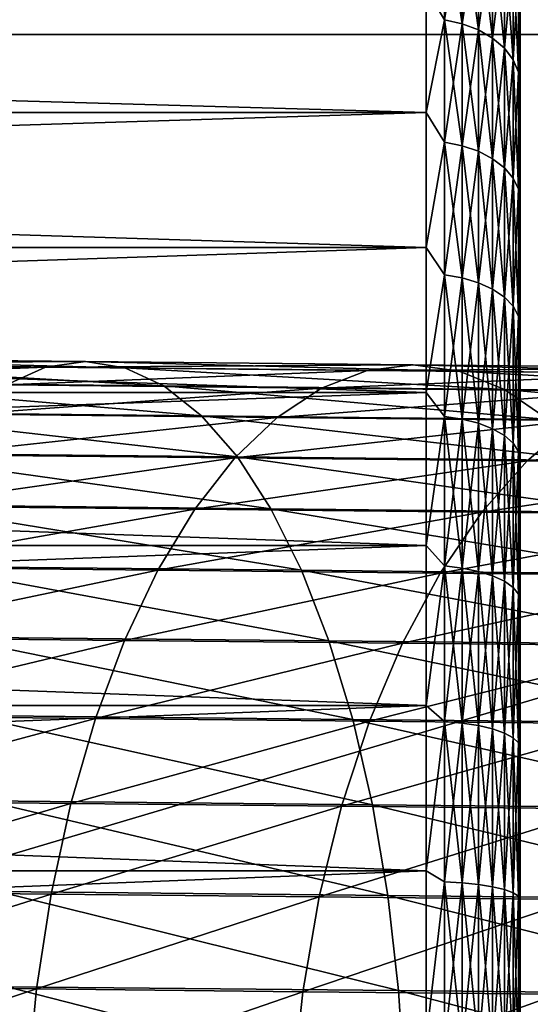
# Model space of a CAD drawing. Header units: metres. Extents: x -22 to 237, y -22 to 22.
# Tile 35 of 80: x 85.87 to 92.38, y 2.63 to 15.19. Entities that reach past the tile are written whole.
import ezdxf

# ---------------------------------------------------------------- set-up
doc = ezdxf.new("R2010")
doc.units = ezdxf.units.M
doc.layers.add('solid_KKK', color=7, linetype='CONTINUOUS')

msp = doc.modelspace()

# ---------------------------------------------------------------- linework, layer by layer
at = {"layer": 'solid_KKK'}
for points in [[(91.284111, 16.6019, 138.375168), (91.284111, 15.186492, 136.813507), (91.050003, 15.583048, 137.18721)], [(91.284111, 15.186492, 167.186493), (91.284111, 16.6019, 165.624832), (91.050003, 15.583048, 166.81279)], [(91.509438, 15.138142, 136.861862), (91.284111, 15.186492, 136.813507), (91.284111, 16.6019, 138.375168)], [(91.509438, 16.549046, 138.418549), (91.509438, 15.138142, 136.861862), (91.284111, 16.6019, 138.375168)], [(91.509438, 16.549046, 165.581451), (91.284111, 16.6019, 165.624832), (91.284111, 15.186492, 167.186493)], [(91.509438, 15.138142, 167.138138), (91.509438, 16.549046, 165.581451), (91.284111, 15.186492, 167.186493)], [(91.717079, 15.059608, 136.940399), (91.509438, 15.138142, 136.861862), (91.509438, 16.549046, 138.418549)], [(91.717079, 16.463192, 138.489014), (91.717079, 15.059608, 136.940399), (91.509438, 16.549046, 138.418549)], [(91.717079, 16.463192, 165.510986), (91.509438, 16.549046, 165.581451), (91.509438, 15.138142, 167.138138)], [(91.717079, 15.059608, 167.059601), (91.717079, 16.463192, 165.510986), (91.509438, 15.138142, 167.138138)], [(91.899025, 14.953914, 137.046082), (91.717079, 15.059608, 136.940399), (91.717079, 16.463192, 138.489014)], [(91.899025, 16.347647, 138.583832), (91.899025, 14.953914, 137.046082), (91.717079, 16.463192, 138.489014)], [(91.899025, 16.347647, 165.416168), (91.717079, 16.463192, 165.510986), (91.717079, 15.059608, 167.059601)], [(91.899025, 14.953914, 166.953918), (91.899025, 16.347647, 165.416168), (91.717079, 15.059608, 167.059601)], [(92.048286, 14.82513, 137.174866), (91.899025, 14.953914, 137.046082), (91.899025, 16.347647, 138.583832)], [(92.048286, 16.20686, 138.699371), (92.048286, 14.82513, 137.174866), (91.899025, 16.347647, 138.583832)], [(92.048286, 16.20686, 165.300629), (91.899025, 16.347647, 165.416168), (91.899025, 14.953914, 166.953918)], [(92.048286, 14.82513, 166.825134), (92.048286, 16.20686, 165.300629), (91.899025, 14.953914, 166.953918)], [(92.159103, 14.678216, 137.321777), (92.048286, 14.82513, 137.174866), (92.048286, 16.20686, 138.699371)], [(92.159103, 16.046253, 138.831177), (92.159103, 14.678216, 137.321777), (92.048286, 16.20686, 138.699371)], [(92.159103, 16.046253, 165.168823), (92.048286, 16.20686, 165.300629), (92.048286, 14.82513, 166.825134)], [(92.159103, 14.678216, 166.678223), (92.159103, 16.046253, 165.168823), (92.048286, 14.82513, 166.825134)], [(92.227219, 14.518826, 137.481171), (92.159103, 14.678216, 137.321777), (92.159103, 16.046253, 138.831177)], [(92.227219, 15.872008, 138.974182), (92.227219, 14.518826, 137.481171), (92.159103, 16.046253, 138.831177)], [(92.227219, 15.872008, 165.025818), (92.159103, 16.046253, 165.168823), (92.159103, 14.678216, 166.678223)], [(92.227219, 15.872008, 165.025818), (92.25, 14.709815, 165.989685), (92.25, 16.050091, 164.429169)], [(92.227219, 15.872008, 138.974182), (92.25, 16.050087, 139.570816), (92.25, 14.70981, 138.010315)], [(92.25, 16.050087, 139.570816), (92.25, 16.050091, 164.429169), (92.25, 14.709815, 165.989685)], [(92.25, 14.70981, 138.010315), (92.25, 16.050087, 139.570816), (92.25, 14.709815, 165.989685)], [(92.227219, 14.518826, 166.518829), (92.227219, 15.872008, 165.025818), (92.159103, 14.678216, 166.678223)], [(92.227219, 14.518826, 166.518829), (92.25, 14.709815, 165.989685), (92.227219, 15.872008, 165.025818)], [(92.227219, 15.872008, 138.974182), (92.25, 14.70981, 138.010315), (92.227219, 14.518826, 137.481171)], [(35.75, 15.583044, 137.18721), (91.050003, 15.583048, 137.18721), (91.050003, 14.004513, 135.686707)], [(35.75, 14.004508, 168.313293), (91.050003, 14.004513, 168.313293), (91.050003, 15.583048, 166.81279)], [(35.75, 15.583044, 166.81279), (35.75, 14.004508, 168.313293), (91.050003, 15.583048, 166.81279)], [(35.75, 14.004508, 135.686707), (35.75, 15.583044, 137.18721), (91.050003, 14.004513, 135.686707)], [(91.284111, 15.186492, 136.813507), (91.050003, 14.004513, 135.686707), (91.050003, 15.583048, 137.18721)], [(91.284111, 15.186492, 167.186493), (91.050003, 15.583048, 166.81279), (91.050003, 14.004513, 168.313293)], [(91.284111, 15.186492, 136.813507), (91.284111, 13.624828, 135.398102), (91.050003, 14.004513, 135.686707)], [(91.284111, 13.624828, 168.601898), (91.284111, 15.186492, 167.186493), (91.050003, 14.004513, 168.313293)], [(91.509438, 13.58145, 135.450958), (91.284111, 13.624828, 135.398102), (91.284111, 15.186492, 136.813507)], [(91.509438, 15.138142, 136.861862), (91.509438, 13.58145, 135.450958), (91.284111, 15.186492, 136.813507)], [(91.509438, 15.138142, 167.138138), (91.284111, 15.186492, 167.186493), (91.284111, 13.624828, 168.601898)], [(91.509438, 13.58145, 168.549042), (91.509438, 15.138142, 167.138138), (91.284111, 13.624828, 168.601898)], [(91.717079, 13.510992, 135.536804), (91.509438, 13.58145, 135.450958), (91.509438, 15.138142, 136.861862)], [(91.717079, 15.059608, 136.940399), (91.717079, 13.510992, 135.536804), (91.509438, 15.138142, 136.861862)], [(91.717079, 15.059608, 167.059601), (91.509438, 15.138142, 167.138138), (91.509438, 13.58145, 168.549042)], [(120.987495, 15, 265.399994), (19.974985, 15, 250.300003), (19.974985, 15, 265.399994)], [(120.987495, -15, 265.399994), (120.987495, 15, 265.399994), (19.974985, 15, 265.399994)], [(120.987495, -15, 265.399994), (19.974985, 15, 265.399994), (19.974985, -15, 265.399994)], [(120.987495, 15, 250.300003), (19.974985, 15, 250.300003), (120.987495, 15, 265.399994)], [(19.974985, -15, 250.300003), (19.974985, 15, 250.300003), (120.987495, 15, 250.300003)], [(19.974985, -15, 250.300003), (120.987495, 15, 250.300003), (120.987495, -15, 250.300003)], [(91.717079, 13.510992, 168.463196), (91.717079, 15.059608, 167.059601), (91.509438, 13.58145, 168.549042)], [(91.899025, 13.416167, 135.652359), (91.717079, 13.510992, 135.536804), (91.717079, 15.059608, 136.940399)], [(91.899025, 14.953914, 137.046082), (91.899025, 13.416167, 135.652359), (91.717079, 15.059608, 136.940399)], [(91.899025, 14.953914, 166.953918), (91.717079, 15.059608, 167.059601), (91.717079, 13.510992, 168.463196)], [(91.899025, 13.416167, 168.347641), (91.899025, 14.953914, 166.953918), (91.717079, 13.510992, 168.463196)], [(92.048286, 13.300627, 135.793137), (91.899025, 13.416167, 135.652359), (91.899025, 14.953914, 137.046082)], [(92.048286, 14.82513, 137.174866), (92.048286, 13.300627, 135.793137), (91.899025, 14.953914, 137.046082)], [(92.048286, 14.82513, 166.825134), (91.899025, 14.953914, 166.953918), (91.899025, 13.416167, 168.347641)], [(92.048286, 13.300627, 168.206863), (92.048286, 14.82513, 166.825134), (91.899025, 13.416167, 168.347641)], [(92.159103, 13.168819, 135.953751), (92.048286, 13.300627, 135.793137), (92.048286, 14.82513, 137.174866)], [(92.159103, 14.678216, 137.321777), (92.159103, 13.168819, 135.953751), (92.048286, 14.82513, 137.174866)], [(92.159103, 14.678216, 166.678223), (92.048286, 14.82513, 166.825134), (92.048286, 13.300627, 168.206863)], [(92.227219, 14.518826, 166.518829), (92.25, 13.218444, 167.406586), (92.25, 14.709815, 165.989685)], [(92.227219, 14.518826, 137.481171), (92.25, 14.70981, 138.010315), (92.25, 13.218438, 136.593414)], [(92.25, 14.70981, 138.010315), (92.25, 14.709815, 165.989685), (92.25, 13.218444, 167.406586)], [(92.25, 13.218438, 136.593414), (92.25, 14.70981, 138.010315), (92.25, 13.218444, 167.406586)], [(92.159103, 13.168819, 168.046249), (92.159103, 14.678216, 166.678223), (92.048286, 13.300627, 168.206863)], [(92.227219, 13.025821, 136.127991), (92.159103, 13.168819, 135.953751), (92.159103, 14.678216, 137.321777)], [(92.227219, 14.518826, 137.481171), (92.227219, 13.025821, 136.127991), (92.159103, 14.678216, 137.321777)], [(92.227219, 14.518826, 166.518829), (92.159103, 14.678216, 166.678223), (92.159103, 13.168819, 168.046249)], [(92.227219, 13.025821, 167.872009), (92.227219, 14.518826, 166.518829), (92.159103, 13.168819, 168.046249)], [(92.227219, 13.025821, 167.872009), (92.25, 13.218444, 167.406586), (92.227219, 14.518826, 166.518829)], [(92.227219, 14.518826, 137.481171), (92.25, 13.218438, 136.593414), (92.227219, 13.025821, 136.127991)], [(35.75, 14.004508, 135.686707), (91.050003, 14.004513, 135.686707), (91.050003, 12.282272, 134.353592)], [(35.75, 12.282267, 169.646408), (91.050003, 12.282272, 169.646408), (91.050003, 14.004513, 168.313293)], [(35.75, 14.004508, 168.313293), (35.75, 12.282267, 169.646408), (91.050003, 14.004513, 168.313293)], [(35.75, 12.282267, 134.353592), (35.75, 14.004508, 135.686707), (91.050003, 12.282272, 134.353592)], [(91.284111, 13.624828, 135.398102), (91.050003, 12.282272, 134.353592), (91.050003, 14.004513, 135.686707)], [(91.284111, 13.624828, 168.601898), (91.050003, 14.004513, 168.313293), (91.050003, 12.282272, 169.646408)], [(91.284111, 13.624828, 135.398102), (91.284111, 11.93195, 134.142578), (91.050003, 12.282272, 134.353592)], [(91.284111, 11.93195, 169.857422), (91.284111, 13.624828, 168.601898), (91.050003, 12.282272, 169.646408)], [(91.509438, 11.893962, 134.199432), (91.284111, 11.93195, 134.142578), (91.284111, 13.624828, 135.398102)], [(91.509438, 13.58145, 135.450958), (91.509438, 11.893962, 134.199432), (91.284111, 13.624828, 135.398102)], [(91.509438, 13.58145, 168.549042), (91.284111, 13.624828, 168.601898), (91.284111, 11.93195, 169.857422)], [(91.509438, 11.893962, 169.800568), (91.509438, 13.58145, 168.549042), (91.284111, 11.93195, 169.857422)], [(91.717079, 11.832258, 134.291779), (91.509438, 11.893962, 134.199432), (91.509438, 13.58145, 135.450958)], [(91.717079, 13.510992, 135.536804), (91.717079, 11.832258, 134.291779), (91.509438, 13.58145, 135.450958)], [(91.717079, 13.510992, 168.463196), (91.509438, 13.58145, 168.549042), (91.509438, 11.893962, 169.800568)], [(91.717079, 11.832258, 169.708221), (91.717079, 13.510992, 168.463196), (91.509438, 11.893962, 169.800568)], [(91.899025, 11.749215, 134.416061), (91.717079, 11.832258, 134.291779), (91.717079, 13.510992, 135.536804)], [(91.899025, 13.416167, 135.652359), (91.899025, 11.749215, 134.416061), (91.717079, 13.510992, 135.536804)], [(91.899025, 13.416167, 168.347641), (91.717079, 13.510992, 168.463196), (91.717079, 11.832258, 169.708221)], [(91.899025, 11.749215, 169.583939), (91.899025, 13.416167, 168.347641), (91.717079, 11.832258, 169.708221)], [(92.048286, 11.64803, 134.56749), (91.899025, 11.749215, 134.416061), (91.899025, 13.416167, 135.652359)], [(92.048286, 13.300627, 135.793137), (92.048286, 11.64803, 134.56749), (91.899025, 13.416167, 135.652359)], [(92.048286, 13.300627, 168.206863), (91.899025, 13.416167, 168.347641), (91.899025, 11.749215, 169.583939)], [(92.048286, 11.64803, 169.43251), (92.048286, 13.300627, 168.206863), (91.899025, 11.749215, 169.583939)], [(92.159103, 11.5326, 134.74025), (92.048286, 11.64803, 134.56749), (92.048286, 13.300627, 135.793137)], [(92.159103, 13.168819, 135.953751), (92.159103, 11.5326, 134.74025), (92.048286, 13.300627, 135.793137)], [(92.159103, 13.168819, 168.046249), (92.048286, 13.300627, 168.206863), (92.048286, 11.64803, 169.43251)], [(92.227219, 13.025821, 167.872009), (92.25, 11.591515, 168.665131), (92.25, 13.218444, 167.406586)], [(92.227219, 13.025821, 136.127991), (92.25, 13.218438, 136.593414), (92.25, 11.591508, 135.334869)], [(92.25, 13.218438, 136.593414), (92.25, 13.218444, 167.406586), (92.25, 11.591515, 168.665131)], [(92.25, 11.591508, 135.334869), (92.25, 13.218438, 136.593414), (92.25, 11.591515, 168.665131)], [(92.159103, 11.5326, 169.25975), (92.159103, 13.168819, 168.046249), (92.048286, 11.64803, 169.43251)], [(92.227219, 11.407369, 134.927673), (92.159103, 11.5326, 134.74025), (92.159103, 13.168819, 135.953751)], [(92.227219, 13.025821, 136.127991), (92.227219, 11.407369, 134.927673), (92.159103, 13.168819, 135.953751)], [(92.227219, 13.025821, 167.872009), (92.159103, 13.168819, 168.046249), (92.159103, 11.5326, 169.25975)], [(92.227219, 11.407369, 169.072327), (92.227219, 13.025821, 167.872009), (92.159103, 11.5326, 169.25975)], [(92.227219, 11.407369, 169.072327), (92.25, 11.591515, 168.665131), (92.227219, 13.025821, 167.872009)], [(92.227219, 13.025821, 136.127991), (92.25, 11.591508, 135.334869), (92.227219, 11.407369, 134.927673)], [(35.75, 12.282267, 134.353592), (91.050003, 12.282272, 134.353592), (91.050003, 10.433998, 133.201553)], [(35.75, 10.433991, 170.798447), (91.050003, 10.433998, 170.798447), (91.050003, 12.282272, 169.646408)], [(35.75, 12.282267, 169.646408), (35.75, 10.433991, 170.798447), (91.050003, 12.282272, 169.646408)], [(35.75, 10.433991, 133.201553), (35.75, 12.282267, 134.353592), (91.050003, 10.433998, 133.201553)], [(91.284111, 11.93195, 134.142578), (91.050003, 10.433998, 133.201553), (91.050003, 12.282272, 134.353592)], [(91.284111, 11.93195, 169.857422), (91.050003, 12.282272, 169.646408), (91.050003, 10.433998, 170.798447)], [(91.284111, 11.93195, 134.142578), (91.284111, 10.124161, 133.059021), (91.050003, 10.433998, 133.201553)], [(91.284111, 10.124161, 170.940979), (91.284111, 11.93195, 169.857422), (91.050003, 10.433998, 170.798447)], [(91.509438, 10.091928, 133.119324), (91.284111, 10.124161, 133.059021), (91.284111, 11.93195, 134.142578)], [(91.509438, 11.893962, 134.199432), (91.509438, 10.091928, 133.119324), (91.284111, 11.93195, 134.142578)], [(91.509438, 11.893962, 169.800568), (91.284111, 11.93195, 169.857422), (91.284111, 10.124161, 170.940979)], [(91.509438, 10.091928, 170.880676), (91.509438, 11.893962, 169.800568), (91.284111, 10.124161, 170.940979)], [(91.717079, 10.039573, 133.217285), (91.509438, 10.091928, 133.119324), (91.509438, 11.893962, 134.199432)], [(91.717079, 11.832258, 134.291779), (91.717079, 10.039573, 133.217285), (91.509438, 11.893962, 134.199432)], [(91.717079, 11.832258, 169.708221), (91.509438, 11.893962, 169.800568), (91.509438, 10.091928, 170.880676)], [(91.717079, 10.039573, 170.782715), (91.717079, 11.832258, 169.708221), (91.509438, 10.091928, 170.880676)], [(91.899025, 9.969111, 133.349106), (91.717079, 10.039573, 133.217285), (91.717079, 11.832258, 134.291779)], [(91.899025, 11.749215, 134.416061), (91.899025, 9.969111, 133.349106), (91.717079, 11.832258, 134.291779)], [(91.899025, 11.749215, 169.583939), (91.717079, 11.832258, 169.708221), (91.717079, 10.039573, 170.782715)], [(91.899025, 9.969111, 170.650894), (91.899025, 11.749215, 169.583939), (91.717079, 10.039573, 170.782715)], [(92.048286, 9.883257, 133.50972), (91.899025, 9.969111, 133.349106), (91.899025, 11.749215, 134.416061)], [(92.048286, 11.64803, 134.56749), (92.048286, 9.883257, 133.50972), (91.899025, 11.749215, 134.416061)], [(92.048286, 11.64803, 169.43251), (91.899025, 11.749215, 169.583939), (91.899025, 9.969111, 170.650894)], [(92.048286, 9.883257, 170.49028), (92.048286, 11.64803, 169.43251), (91.899025, 9.969111, 170.650894)], [(92.159103, 9.785316, 133.692963), (92.048286, 9.883257, 133.50972), (92.048286, 11.64803, 134.56749)], [(92.159103, 11.5326, 134.74025), (92.159103, 9.785316, 133.692963), (92.048286, 11.64803, 134.56749)], [(92.159103, 11.5326, 169.25975), (92.048286, 11.64803, 169.43251), (92.048286, 9.883257, 170.49028)], [(92.227219, 11.407369, 169.072327), (92.25, 9.845355, 169.752716), (92.25, 11.591515, 168.665131)], [(92.227219, 11.407369, 134.927673), (92.25, 11.591508, 135.334869), (92.25, 9.845347, 134.247284)], [(92.25, 11.591508, 135.334869), (92.25, 11.591515, 168.665131), (92.25, 9.845355, 169.752716)], [(92.25, 9.845347, 134.247284), (92.25, 11.591508, 135.334869), (92.25, 9.845355, 169.752716)], [(92.159103, 9.785316, 170.307037), (92.159103, 11.5326, 169.25975), (92.048286, 9.883257, 170.49028)], [(92.227219, 9.679058, 133.891754), (92.159103, 9.785316, 133.692963), (92.159103, 11.5326, 134.74025)], [(92.227219, 11.407369, 134.927673), (92.227219, 9.679058, 133.891754), (92.159103, 11.5326, 134.74025)], [(92.227219, 11.407369, 169.072327), (92.159103, 11.5326, 169.25975), (92.159103, 9.785316, 170.307037)], [(92.227219, 9.679058, 170.108246), (92.227219, 11.407369, 169.072327), (92.159103, 9.785316, 170.307037)], [(92.227219, 9.679058, 170.108246), (92.25, 9.845355, 169.752716), (92.227219, 11.407369, 169.072327)], [(92.227219, 11.407369, 134.927673), (92.25, 9.845347, 134.247284), (92.227219, 9.679058, 133.891754)], [(82.387344, 10.872169, 627.26532), (86.703255, 10.828269, 625.565125), (81.964653, 10.798162, 626.070801)], [(86.703255, 10.828269, 625.565125), (86.196426, 10.755116, 624.403809), (81.964653, 10.798162, 626.070801)], [(87.208595, 10.748009, 626.726624), (86.703255, 10.828269, 625.565125), (82.387344, 10.872169, 627.26532)], [(82.808548, 10.792765, 628.459961), (87.208595, 10.748009, 626.726624), (82.387344, 10.872169, 627.26532)], [(86.703255, 10.828269, 625.565125), (90.886879, 10.785778, 623.561401), (86.196426, 10.755116, 624.403809)], [(91.473793, 10.704689, 624.683838), (90.886879, 10.785778, 623.561401), (86.703255, 10.828269, 625.565125)], [(87.208595, 10.748009, 626.726624), (91.473793, 10.704689, 624.683838), (86.703255, 10.828269, 625.565125)], [(81.964653, 10.798162, 626.070801), (86.196426, 10.755116, 624.403809), (81.546638, 10.571822, 624.893982)], [(86.196426, 10.755116, 624.403809), (85.695526, 10.529621, 623.259644), (81.546638, 10.571822, 624.893982)], [(87.705078, 10.515509, 627.871338), (87.208595, 10.748009, 626.726624), (82.808548, 10.792765, 628.459961)], [(83.222092, 10.561109, 629.637329), (87.705078, 10.515509, 627.871338), (82.808548, 10.792765, 628.459961)], [(86.196426, 10.755116, 624.403809), (90.2985, 10.713453, 622.439087), (85.695526, 10.529621, 623.259644)], [(90.2985, 10.713453, 622.439087), (89.717247, 10.488774, 621.333435), (85.695526, 10.529621, 623.259644)], [(90.886879, 10.785778, 623.561401), (90.2985, 10.713453, 622.439087), (86.196426, 10.755116, 624.403809)], [(92.050659, 10.471373, 625.790039), (91.473793, 10.704689, 624.683838), (87.208595, 10.748009, 626.726624)], [(87.705078, 10.515509, 627.871338), (92.050659, 10.471373, 625.790039), (87.208595, 10.748009, 626.726624)], [(90.2985, 10.713453, 622.439087), (94.249969, 10.673385, 620.186768), (89.717247, 10.488774, 621.333435)], [(90.886879, 10.785778, 623.561401), (94.916908, 10.744912, 621.264282), (90.2985, 10.713453, 622.439087)], [(94.916908, 10.744912, 621.264282), (94.249969, 10.673385, 620.186768), (90.2985, 10.713453, 622.439087)], [(95.58239, 10.663027, 622.341919), (94.916908, 10.744912, 621.264282), (90.886879, 10.785778, 623.561401)], [(91.473793, 10.704689, 624.683838), (95.58239, 10.663027, 622.341919), (90.886879, 10.785778, 623.561401)], [(96.236702, 10.428926, 623.403992), (95.58239, 10.663027, 622.341919), (91.473793, 10.704689, 624.683838)], [(92.050659, 10.471373, 625.790039), (96.236702, 10.428926, 623.403992), (91.473793, 10.704689, 624.683838)], [(88.185432, 10.134167, 628.982544), (87.705078, 10.515509, 627.871338), (83.222092, 10.561109, 629.637329)], [(83.621941, 10.180585, 630.780212), (88.185432, 10.134167, 628.982544), (83.222092, 10.561109, 629.637329)], [(94.249969, 10.673385, 620.186768), (93.591316, 10.44949, 619.125183), (89.717247, 10.488774, 621.333435)], [(35.75, 10.433991, 133.201553), (91.050003, 10.433998, 133.201553), (91.050003, 8.478656, 132.242416)], [(35.75, 8.47865, 171.757599), (91.050003, 8.478656, 171.757584), (91.050003, 10.433998, 170.798447)], [(35.75, 10.433991, 170.798447), (35.75, 8.47865, 171.757599), (91.050003, 10.433998, 170.798447)], [(35.75, 8.47865, 132.242401), (35.75, 10.433991, 133.201553), (91.050003, 8.478656, 132.242416)], [(85.695526, 10.529621, 623.259644), (89.717247, 10.488774, 621.333435), (85.207863, 10.155076, 622.149292)], [(89.717247, 10.488774, 621.333435), (89.151619, 10.115022, 620.260437), (85.207863, 10.155076, 622.149292)], [(92.609055, 10.089237, 626.863831), (92.050659, 10.471373, 625.790039), (87.705078, 10.515509, 627.871338)], [(88.185432, 10.134167, 628.982544), (92.609055, 10.089237, 626.863831), (87.705078, 10.515509, 627.871338)], [(89.717247, 10.488774, 621.333435), (93.591316, 10.44949, 619.125183), (89.151619, 10.115022, 620.260437)], [(93.591316, 10.44949, 619.125183), (92.950584, 10.076499, 618.095032), (89.151619, 10.115022, 620.260437)], [(91.284111, 10.124161, 133.059021), (91.050003, 8.478656, 132.242416), (91.050003, 10.433998, 133.201553)], [(91.284111, 10.124161, 170.940979), (91.050003, 10.433998, 170.798447), (91.050003, 8.478656, 171.757584)], [(96.87027, 10.046028, 624.434937), (96.236702, 10.428926, 623.403992), (92.050659, 10.471373, 625.790039)], [(92.609055, 10.089237, 626.863831), (96.87027, 10.046028, 624.434937), (92.050659, 10.471373, 625.790039)], [(88.642647, 9.609553, 630.043945), (88.185432, 10.134167, 628.982544), (83.621941, 10.180585, 630.780212)], [(84.002258, 9.656754, 631.871948), (88.642647, 9.609553, 630.043945), (83.621941, 10.180585, 630.780212)], [(85.207863, 10.155076, 622.149292), (89.151619, 10.115022, 620.260437), (84.74057, 9.636956, 621.08905)], [(89.151619, 10.115022, 620.260437), (88.609879, 9.597657, 619.23584), (84.74057, 9.636956, 621.08905)], [(93.140816, 9.563868, 627.889587), (92.609055, 10.089237, 626.863831), (88.185432, 10.134167, 628.982544)], [(88.642647, 9.609553, 630.043945), (93.140816, 9.563868, 627.889587), (88.185432, 10.134167, 628.982544)], [(89.151619, 10.115022, 620.260437), (92.950584, 10.076499, 618.095032), (88.609879, 9.597657, 619.23584)], [(92.950584, 10.076499, 618.095032), (92.337128, 9.559862, 617.111328), (88.609879, 9.597657, 619.23584)], [(91.284111, 10.124161, 133.059021), (91.284111, 8.21887, 132.157898), (91.050003, 8.478656, 132.242416)], [(91.284111, 8.21887, 171.842102), (91.284111, 10.124161, 170.940979), (91.050003, 8.478656, 171.757584)], [(91.509438, 8.192703, 132.221069), (91.284111, 8.21887, 132.157898), (91.284111, 10.124161, 133.059021)], [(91.509438, 10.091928, 133.119324), (91.509438, 8.192703, 132.221069), (91.284111, 10.124161, 133.059021)], [(91.509438, 10.091928, 170.880676), (91.284111, 10.124161, 170.940979), (91.284111, 8.21887, 171.842102)], [(91.509438, 8.192703, 171.778931), (91.509438, 10.091928, 170.880676), (91.284111, 8.21887, 171.842102)], [(91.717079, 8.150201, 132.323669), (91.509438, 8.192703, 132.221069), (91.509438, 10.091928, 133.119324)], [(91.717079, 10.039573, 133.217285), (91.717079, 8.150201, 132.323669), (91.509438, 10.091928, 133.119324)], [(91.717079, 10.039573, 170.782715), (91.509438, 10.091928, 170.880676), (91.509438, 8.192703, 171.778931)], [(92.950584, 10.076499, 618.095032), (96.585403, 10.039705, 615.664124), (92.337128, 9.559862, 617.111328)], [(91.717079, 8.150201, 171.676331), (91.717079, 10.039573, 170.782715), (91.509438, 8.192703, 171.778931)], [(91.899025, 8.093, 132.461777), (91.717079, 8.150201, 132.323669), (91.717079, 10.039573, 133.217285)], [(91.899025, 9.969111, 133.349106), (91.899025, 8.093, 132.461777), (91.717079, 10.039573, 133.217285)], [(91.899025, 9.969111, 170.650894), (91.717079, 10.039573, 170.782715), (91.717079, 8.150201, 171.676331)], [(91.899025, 8.093, 171.538223), (91.899025, 9.969111, 170.650894), (91.717079, 8.150201, 171.676331)], [(92.048286, 8.023303, 132.630035), (91.899025, 8.093, 132.461777), (91.899025, 9.969111, 133.349106)], [(92.048286, 9.883257, 133.50972), (92.048286, 8.023303, 132.630035), (91.899025, 9.969111, 133.349106)], [(92.048286, 9.883257, 170.49028), (91.899025, 9.969111, 170.650894), (91.899025, 8.093, 171.538223)], [(96.585403, 10.039705, 615.664124), (95.903328, 9.523763, 614.726318), (92.337128, 9.559862, 617.111328)], [(92.048286, 8.023303, 171.369965), (92.048286, 9.883257, 170.49028), (91.899025, 8.093, 171.538223)], [(92.159103, 7.943793, 132.821991), (92.048286, 8.023303, 132.630035), (92.048286, 9.883257, 133.50972)], [(92.159103, 9.785316, 133.692963), (92.159103, 7.943793, 132.821991), (92.048286, 9.883257, 133.50972)], [(92.159103, 9.785316, 170.307037), (92.048286, 9.883257, 170.49028), (92.048286, 8.023303, 171.369965)], [(92.227219, 9.679058, 170.108246), (92.25, 7.998283, 170.657913), (92.25, 9.845355, 169.752716)], [(92.227219, 9.679058, 133.891754), (92.25, 9.845347, 134.247284), (92.25, 7.998277, 133.342087)], [(92.25, 9.845347, 134.247284), (92.25, 9.845355, 169.752716), (92.25, 7.998283, 170.657913)], [(92.25, 7.998277, 133.342087), (92.25, 9.845347, 134.247284), (92.25, 7.998283, 170.657913)], [(92.159103, 7.943793, 171.178009), (92.159103, 9.785316, 170.307037), (92.048286, 8.023303, 171.369965)], [(92.227219, 7.857533, 133.030243), (92.159103, 7.943793, 132.821991), (92.159103, 9.785316, 133.692963)], [(92.227219, 9.679058, 133.891754), (92.227219, 7.857533, 133.030243), (92.159103, 9.785316, 133.692963)], [(92.227219, 9.679058, 170.108246), (92.159103, 9.785316, 170.307037), (92.159103, 7.943793, 171.178009)], [(92.227219, 7.857533, 170.969757), (92.227219, 9.679058, 170.108246), (92.159103, 7.943793, 171.178009)], [(92.227219, 7.857533, 170.969757), (92.25, 7.998283, 170.657913), (92.227219, 9.679058, 170.108246)], [(92.227219, 9.679058, 133.891754), (92.25, 7.998277, 133.342087), (92.227219, 7.857533, 133.030243)], [(89.070045, 8.949335, 631.0401), (88.642647, 9.609553, 630.043945), (84.002258, 9.656754, 631.871948)], [(84.357483, 8.997271, 632.896545), (89.070045, 8.949335, 631.0401), (84.002258, 9.656754, 631.871948)], [(84.74057, 9.636956, 621.08905), (88.609879, 9.597657, 619.23584), (84.300468, 8.98283, 620.094421)], [(88.609879, 9.597657, 619.23584), (88.099937, 8.944241, 618.274658), (84.300468, 8.98283, 620.094421)], [(88.609879, 9.597657, 619.23584), (92.337128, 9.559862, 617.111328), (88.099937, 8.944241, 618.274658)], [(92.337128, 9.559862, 617.111328), (91.759911, 8.907127, 616.188477), (88.099937, 8.944241, 618.274658)], [(93.638184, 8.902939, 628.852234), (93.140816, 9.563868, 627.889587), (88.642647, 9.609553, 630.043945)], [(89.070045, 8.949335, 631.0401), (93.638184, 8.902939, 628.852234), (88.642647, 9.609553, 630.043945)], [(92.337128, 9.559862, 617.111328), (95.903328, 9.523763, 614.726318), (91.759911, 8.907127, 616.188477)], [(95.903328, 9.523763, 614.726318), (95.261742, 8.871679, 613.846497), (91.759911, 8.907127, 616.188477)], [(84.300468, 8.98283, 620.094421), (88.099937, 8.944241, 618.274658), (83.893997, 8.202255, 619.179871)], [(88.099937, 8.944241, 618.274658), (87.62925, 8.164318, 617.390869), (83.893997, 8.202255, 619.179871)], [(89.46138, 8.163158, 631.956482), (89.070045, 8.949335, 631.0401), (84.357483, 8.997271, 632.896545)], [(84.682419, 8.211769, 633.83905), (89.46138, 8.163158, 631.956482), (84.357483, 8.997271, 632.896545)], [(88.099937, 8.944241, 618.274658), (91.759911, 8.907127, 616.188477), (87.62925, 8.164318, 617.390869)], [(94.09388, 8.116108, 629.737732), (93.638184, 8.902939, 628.852234), (89.070045, 8.949335, 631.0401)], [(89.46138, 8.163158, 631.956482), (94.09388, 8.116108, 629.737732), (89.070045, 8.949335, 631.0401)], [(91.759911, 8.907127, 616.188477), (91.227364, 8.127832, 615.339966), (87.62925, 8.164318, 617.390869)], [(91.759911, 8.907127, 616.188477), (95.261742, 8.871679, 613.846497), (91.227364, 8.127832, 615.339966)], [(95.261742, 8.871679, 613.846497), (94.670013, 8.092984, 613.037537), (91.227364, 8.127832, 615.339966)], [(35.75, 8.47865, 132.242401), (91.050003, 8.478656, 132.242416), (91.050003, 6.436311, 131.486008)], [(35.75, 6.436306, 172.513992), (91.050003, 6.436311, 172.513992), (91.050003, 8.478656, 171.757584)], [(35.75, 8.47865, 171.757599), (35.75, 6.436306, 172.513992), (91.050003, 8.478656, 171.757584)], [(35.75, 6.436306, 131.486008), (35.75, 8.47865, 132.242401), (91.050003, 6.436311, 131.486008)], [(91.284111, 8.21887, 132.157898), (91.050003, 6.436311, 131.486008), (91.050003, 8.478656, 132.242416)], [(91.284111, 8.21887, 171.842102), (91.050003, 8.478656, 171.757584), (91.050003, 6.436311, 172.513992)], [(83.893997, 8.202255, 619.179871), (87.62925, 8.164318, 617.390869), (83.527084, 7.306639, 618.358826)], [(89.810936, 7.26251, 632.779602), (89.46138, 8.163158, 631.956482), (84.682419, 8.211769, 633.83905)], [(84.972328, 7.311728, 634.685669), (89.810936, 7.26251, 632.779602), (84.682419, 8.211769, 633.83905)], [(91.284111, 8.21887, 132.157898), (91.284111, 6.234427, 131.447845), (91.050003, 6.436311, 131.486008)], [(91.284111, 6.234427, 172.552155), (91.284111, 8.21887, 171.842102), (91.050003, 6.436311, 172.513992)], [(91.509438, 6.214579, 131.513275), (91.284111, 6.234427, 131.447845), (91.284111, 8.21887, 132.157898)], [(91.509438, 8.192703, 132.221069), (91.509438, 6.214579, 131.513275), (91.284111, 8.21887, 132.157898)], [(91.509438, 8.192703, 171.778931), (91.284111, 8.21887, 171.842102), (91.284111, 6.234427, 172.552155)], [(91.509438, 6.214579, 172.486725), (91.509438, 8.192703, 171.778931), (91.284111, 6.234427, 172.552155)], [(91.717079, 6.182338, 131.619568), (91.509438, 6.214579, 131.513275), (91.509438, 8.192703, 132.221069)], [(91.717079, 8.150201, 132.323669), (91.717079, 6.182338, 131.619568), (91.509438, 8.192703, 132.221069)], [(91.717079, 8.150201, 171.676331), (91.509438, 8.192703, 171.778931), (91.509438, 6.214579, 172.486725)], [(87.62925, 8.164318, 617.390869), (87.204689, 7.269287, 616.597412), (83.527084, 7.306639, 618.358826)], [(87.62925, 8.164318, 617.390869), (91.227364, 8.127832, 615.339966), (87.204689, 7.269287, 616.597412)], [(91.227364, 8.127832, 615.339966), (90.747276, 7.233364, 614.578125), (87.204689, 7.269287, 616.597412)], [(94.501244, 7.214873, 630.533203), (94.09388, 8.116108, 629.737732), (89.46138, 8.163158, 631.956482)], [(89.810936, 7.26251, 632.779602), (94.501244, 7.214873, 630.533203), (89.46138, 8.163158, 631.956482)], [(91.227364, 8.127832, 615.339966), (94.670013, 8.092984, 613.037537), (90.747276, 7.233364, 614.578125)], [(94.670013, 8.092984, 613.037537), (94.136787, 7.199053, 612.311279), (90.747276, 7.233364, 614.578125)], [(91.717079, 6.182338, 172.380432), (91.717079, 8.150201, 171.676331), (91.509438, 6.214579, 172.486725)], [(91.899025, 6.138948, 131.762604), (91.717079, 6.182338, 131.619568), (91.717079, 8.150201, 132.323669)], [(91.899025, 8.093, 132.461777), (91.899025, 6.138948, 131.762604), (91.717079, 8.150201, 132.323669)], [(91.899025, 8.093, 171.538223), (91.717079, 8.150201, 171.676331), (91.717079, 6.182338, 172.380432)], [(91.899025, 6.138948, 172.237396), (91.899025, 8.093, 171.538223), (91.717079, 6.182338, 172.380432)], [(92.048286, 6.08608, 131.93689), (91.899025, 6.138948, 131.762604), (91.899025, 8.093, 132.461777)], [(92.048286, 8.023303, 132.630035), (92.048286, 6.08608, 131.93689), (91.899025, 8.093, 132.461777)], [(92.048286, 8.023303, 171.369965), (91.899025, 8.093, 171.538223), (91.899025, 6.138948, 172.237396)], [(92.048286, 6.08608, 172.06311), (92.048286, 8.023303, 171.369965), (91.899025, 6.138948, 172.237396)], [(92.159103, 6.025767, 132.135712), (92.048286, 6.08608, 131.93689), (92.048286, 8.023303, 132.630035)], [(92.159103, 7.943793, 132.821991), (92.159103, 6.025767, 132.135712), (92.048286, 8.023303, 132.630035)], [(92.159103, 7.943793, 171.178009), (92.048286, 8.023303, 171.369965), (92.048286, 6.08608, 172.06311)], [(92.159103, 6.025767, 171.864288), (92.159103, 7.943793, 171.178009), (92.048286, 6.08608, 172.06311)], [(92.227219, 5.960334, 132.35141), (92.159103, 6.025767, 132.135712), (92.159103, 7.943793, 132.821991)], [(92.227219, 7.857533, 133.030243), (92.227219, 5.960334, 132.35141), (92.159103, 7.943793, 132.821991)], [(92.227219, 7.857533, 170.969757), (92.159103, 7.943793, 171.178009), (92.159103, 6.025767, 171.864288)], [(92.227219, 7.857533, 170.969757), (92.25, 6.069532, 171.371384), (92.25, 7.998283, 170.657913)], [(92.227219, 7.857533, 133.030243), (92.25, 7.998277, 133.342087), (92.25, 6.069525, 132.628601)], [(92.25, 7.998277, 133.342087), (92.25, 7.998283, 170.657913), (92.25, 6.069532, 171.371384)], [(92.25, 6.069525, 132.628601), (92.25, 7.998277, 133.342087), (92.25, 6.069532, 171.371384)], [(92.227219, 5.960334, 171.64859), (92.227219, 7.857533, 170.969757), (92.159103, 6.025767, 171.864288)], [(92.227219, 5.960334, 171.64859), (92.25, 6.069532, 171.371384), (92.227219, 7.857533, 170.969757)], [(92.227219, 7.857533, 133.030243), (92.25, 6.069525, 132.628601), (92.227219, 5.960334, 132.35141)], [(83.527084, 7.306639, 618.358826), (87.204689, 7.269287, 616.597412), (83.205101, 6.309065, 617.643188)], [(90.113594, 6.26055, 633.497498), (89.810936, 7.26251, 632.779602), (84.972328, 7.311728, 634.685669)], [(85.222969, 6.310297, 635.424072), (90.113594, 6.26055, 633.497498), (84.972328, 7.311728, 634.685669)], [(87.204689, 7.269287, 616.597412), (86.832466, 6.272224, 615.905884), (83.205101, 6.309065, 617.643188)], [(87.204689, 7.269287, 616.597412), (90.747276, 7.233364, 614.578125), (86.832466, 6.272224, 615.905884)], [(90.747276, 7.233364, 614.578125), (90.326653, 6.236792, 613.914185), (86.832466, 6.272224, 615.905884)], [(94.854332, 6.212401, 631.226929), (94.501244, 7.214873, 630.533203), (89.810936, 7.26251, 632.779602)], [(90.113594, 6.26055, 633.497498), (94.854332, 6.212401, 631.226929), (89.810936, 7.26251, 632.779602)], [(90.747276, 7.233364, 614.578125), (94.136787, 7.199053, 612.311279), (90.326653, 6.236792, 613.914185)], [(94.136787, 7.199053, 612.311279), (93.669868, 6.20295, 611.678284), (90.326653, 6.236792, 613.914185)], [(35.75, 6.436306, 131.486008), (91.050003, 6.436311, 131.486008), (91.050003, 4.32792, 130.940109)], [(35.75, 4.327918, 173.059891), (91.050003, 4.32792, 173.059891), (91.050003, 6.436311, 172.513992)], [(35.75, 6.436306, 172.513992), (35.75, 4.327918, 173.059891), (91.050003, 6.436311, 172.513992)], [(35.75, 4.327918, 130.940109), (35.75, 6.436306, 131.486008), (91.050003, 4.32792, 130.940109)], [(91.284111, 6.234427, 131.447845), (91.050003, 4.32792, 130.940109), (91.050003, 6.436311, 131.486008)], [(91.284111, 6.234427, 172.552155), (91.050003, 6.436311, 172.513992), (91.050003, 4.32792, 173.059891)], [(83.205101, 6.309065, 617.643188), (86.832466, 6.272224, 615.905884), (82.932755, 5.224112, 617.043518)], [(90.364944, 5.171919, 634.09967), (90.113594, 6.26055, 633.497498), (85.222969, 6.310297, 635.424072)], [(85.430679, 5.222109, 636.043457), (90.364944, 5.171919, 634.09967), (85.222969, 6.310297, 635.424072)], [(86.832466, 6.272224, 615.905884), (86.518013, 5.187698, 615.326355), (82.932755, 5.224112, 617.043518)], [(86.832466, 6.272224, 615.905884), (90.326653, 6.236792, 613.914185), (86.518013, 5.187698, 615.326355)], [(90.326653, 6.236792, 613.914185), (89.971649, 5.152677, 613.357788), (86.518013, 5.187698, 615.326355)], [(90.326653, 6.236792, 613.914185), (93.669868, 6.20295, 611.678284), (89.971649, 5.152677, 613.357788)], [(93.669868, 6.20295, 611.678284), (93.276062, 5.119228, 611.147827), (89.971649, 5.152677, 613.357788)], [(95.147987, 5.12334, 631.808838), (94.854332, 6.212401, 631.226929), (90.113594, 6.26055, 633.497498)], [(90.364944, 5.171919, 634.09967), (95.147987, 5.12334, 631.808838), (90.113594, 6.26055, 633.497498)], [(91.284111, 6.234427, 131.447845), (91.284111, 4.189944, 130.93573), (91.050003, 4.32792, 130.940109)], [(91.284111, 4.189944, 173.06427), (91.284111, 6.234427, 172.552155), (91.050003, 4.32792, 173.059891)], [(91.509438, 4.176604, 131.002792), (91.284111, 4.189944, 130.93573), (91.284111, 6.234427, 131.447845)], [(91.509438, 6.214579, 131.513275), (91.509438, 4.176604, 131.002792), (91.284111, 6.234427, 131.447845)], [(91.509438, 6.214579, 172.486725), (91.284111, 6.234427, 172.552155), (91.284111, 4.189944, 173.06427)], [(91.509438, 4.176604, 172.997208), (91.509438, 6.214579, 172.486725), (91.284111, 4.189944, 173.06427)], [(91.717079, 4.154936, 131.111725), (91.509438, 4.176604, 131.002792), (91.509438, 6.214579, 131.513275)], [(91.717079, 6.182338, 131.619568), (91.717079, 4.154936, 131.111725), (91.509438, 6.214579, 131.513275)], [(91.717079, 6.182338, 172.380432), (91.509438, 6.214579, 172.486725), (91.509438, 4.176604, 172.997208)], [(91.717079, 4.154936, 172.888275), (91.717079, 6.182338, 172.380432), (91.509438, 4.176604, 172.997208)], [(91.899025, 4.125776, 131.258331), (91.717079, 4.154936, 131.111725), (91.717079, 6.182338, 131.619568)], [(91.899025, 6.138948, 131.762604), (91.899025, 4.125776, 131.258331), (91.717079, 6.182338, 131.619568)], [(91.899025, 6.138948, 172.237396), (91.717079, 6.182338, 172.380432), (91.717079, 4.154936, 172.888275)], [(91.899025, 4.125776, 172.741669), (91.899025, 6.138948, 172.237396), (91.717079, 4.154936, 172.888275)], [(92.048286, 4.090244, 131.436951), (91.899025, 4.125776, 131.258331), (91.899025, 6.138948, 131.762604)], [(92.048286, 6.08608, 131.93689), (92.048286, 4.090244, 131.436951), (91.899025, 6.138948, 131.762604)], [(92.048286, 6.08608, 172.06311), (91.899025, 6.138948, 172.237396), (91.899025, 4.125776, 172.741669)], [(92.048286, 4.090244, 172.563049), (92.048286, 6.08608, 172.06311), (91.899025, 4.125776, 172.741669)], [(92.159103, 4.049711, 131.640732), (92.048286, 4.090244, 131.436951), (92.048286, 6.08608, 131.93689)], [(92.159103, 6.025767, 132.135712), (92.159103, 4.049711, 131.640732), (92.048286, 6.08608, 131.93689)], [(92.159103, 6.025767, 171.864288), (92.048286, 6.08608, 172.06311), (92.048286, 4.090244, 172.563049)], [(92.227219, 5.960334, 171.64859), (92.25, 4.077027, 171.886368), (92.25, 6.069532, 171.371384)], [(92.227219, 5.960334, 132.35141), (92.25, 6.069525, 132.628601), (92.25, 4.077018, 132.113632)], [(92.25, 6.069525, 132.628601), (92.25, 6.069532, 171.371384), (92.25, 4.077027, 171.886368)], [(92.25, 4.077018, 132.113632), (92.25, 6.069525, 132.628601), (92.25, 4.077027, 171.886368)], [(92.159103, 4.049711, 172.359268), (92.159103, 6.025767, 171.864288), (92.048286, 4.090244, 172.563049)], [(92.227219, 4.005735, 131.861816), (92.159103, 4.049711, 131.640732), (92.159103, 6.025767, 132.135712)], [(92.227219, 5.960334, 132.35141), (92.227219, 4.005735, 131.861816), (92.159103, 6.025767, 132.135712)], [(92.227219, 5.960334, 171.64859), (92.159103, 6.025767, 171.864288), (92.159103, 4.049711, 172.359268)], [(92.227219, 4.005735, 172.138184), (92.227219, 5.960334, 171.64859), (92.159103, 4.049711, 172.359268)], [(92.227219, 4.005735, 172.138184), (92.25, 4.077027, 171.886368), (92.227219, 5.960334, 171.64859)], [(92.227219, 5.960334, 132.35141), (92.25, 4.077018, 132.113632), (92.227219, 4.005735, 131.861816)], [(82.932755, 5.224112, 617.043518), (86.518013, 5.187698, 615.326355), (82.714012, 4.06763, 616.568542)], [(86.518013, 5.187698, 615.326355), (86.26593, 4.031555, 614.867371), (82.714012, 4.06763, 616.568542)], [(90.56131, 4.012522, 634.577332), (90.364944, 5.171919, 634.09967), (85.430679, 5.222109, 636.043457)], [(85.592422, 4.063065, 636.534729), (90.56131, 4.012522, 634.577332), (85.430679, 5.222109, 636.043457)], [(86.518013, 5.187698, 615.326355), (89.971649, 5.152677, 613.357788), (86.26593, 4.031555, 614.867371)], [(89.971649, 5.152677, 613.357788), (89.687454, 3.99686, 612.917114), (86.26593, 4.031555, 614.867371)], [(89.971649, 5.152677, 613.357788), (93.276062, 5.119228, 611.147827), (89.687454, 3.99686, 612.917114)], [(95.377907, 3.963602, 632.270447), (95.147987, 5.12334, 631.808838), (90.364944, 5.171919, 634.09967)], [(90.56131, 4.012522, 634.577332), (95.377907, 3.963602, 632.270447), (90.364944, 5.171919, 634.09967)], [(93.276062, 5.119228, 611.147827), (92.961128, 3.963722, 610.727661), (89.687454, 3.99686, 612.917114)], [(35.75, 4.327918, 130.940109), (91.050003, 4.32792, 130.940109), (91.050003, 2.17512, 130.610306)], [(35.75, 2.175119, 173.389694), (91.050003, 2.17512, 173.389694), (91.050003, 4.32792, 173.059891)], [(35.75, 4.327918, 173.059891), (35.75, 2.175119, 173.389694), (91.050003, 4.32792, 173.059891)], [(42.755779, 2.491517, 130.644852), (35.75, 4.327918, 130.940109), (91.050003, 2.17512, 130.610306)], [(91.284111, 4.189944, 130.93573), (91.050003, 2.17512, 130.610306), (91.050003, 4.32792, 130.940109)], [(91.284111, 4.189944, 173.06427), (91.050003, 4.32792, 173.059891), (91.050003, 2.17512, 173.389694)], [(91.284111, 4.189944, 130.93573), (91.284111, 2.105108, 130.62648), (91.050003, 2.17512, 130.610306)], [(91.284111, 2.105108, 173.37352), (91.284111, 4.189944, 173.06427), (91.050003, 2.17512, 173.389694)], [(91.509438, 2.098406, 130.694519), (91.284111, 2.105108, 130.62648), (91.284111, 4.189944, 130.93573)], [(91.509438, 4.176604, 131.002792), (91.509438, 2.098406, 130.694519), (91.284111, 4.189944, 130.93573)], [(91.509438, 4.176604, 172.997208), (91.284111, 4.189944, 173.06427), (91.284111, 2.105108, 173.37352)], [(91.509438, 2.098406, 173.305481), (91.509438, 4.176604, 172.997208), (91.284111, 2.105108, 173.37352)], [(91.717079, 2.08752, 130.805054), (91.509438, 2.098406, 130.694519), (91.509438, 4.176604, 131.002792)], [(91.717079, 4.154936, 131.111725), (91.717079, 2.08752, 130.805054), (91.509438, 4.176604, 131.002792)], [(91.717079, 4.154936, 172.888275), (91.509438, 4.176604, 172.997208), (91.509438, 2.098406, 173.305481)], [(91.717079, 2.08752, 173.194946), (91.717079, 4.154936, 172.888275), (91.509438, 2.098406, 173.305481)], [(91.899025, 2.072869, 130.953812), (91.717079, 2.08752, 130.805054), (91.717079, 4.154936, 131.111725)], [(91.899025, 4.125776, 131.258331), (91.899025, 2.072869, 130.953812), (91.717079, 4.154936, 131.111725)], [(91.899025, 4.125776, 172.741669), (91.717079, 4.154936, 172.888275), (91.717079, 2.08752, 173.194946)], [(82.714012, 4.06763, 616.568542), (86.26593, 4.031555, 614.867371), (82.552071, 2.856518, 616.22522)], [(86.26593, 4.031555, 614.867371), (86.079903, 2.820688, 614.535522), (82.552071, 2.856518, 616.22522)], [(90.699821, 2.799301, 634.923462), (90.56131, 4.012522, 634.577332), (85.592422, 4.063065, 636.534729)], [(85.705841, 2.850098, 636.890747), (90.699821, 2.799301, 634.923462), (85.592422, 4.063065, 636.534729)], [(86.26593, 4.031555, 614.867371), (89.687454, 3.99686, 612.917114), (86.079903, 2.820688, 614.535522)], [(91.899025, 2.072869, 173.046188), (91.899025, 4.125776, 172.741669), (91.717079, 2.08752, 173.194946)], [(92.048286, 2.055018, 131.135056), (91.899025, 2.072869, 130.953812), (91.899025, 4.125776, 131.258331)], [(92.048286, 4.090244, 131.436951), (92.048286, 2.055018, 131.135056), (91.899025, 4.125776, 131.258331)], [(92.048286, 4.090244, 172.563049), (91.899025, 4.125776, 172.741669), (91.899025, 2.072869, 173.046188)], [(92.048286, 2.055018, 172.864944), (92.048286, 4.090244, 172.563049), (91.899025, 2.072869, 173.046188)], [(92.159103, 2.034653, 131.341827), (92.048286, 2.055018, 131.135056), (92.048286, 4.090244, 131.436951)], [(92.159103, 4.049711, 131.640732), (92.159103, 2.034653, 131.341827), (92.048286, 4.090244, 131.436951)], [(92.159103, 4.049711, 172.359268), (92.048286, 4.090244, 172.563049), (92.048286, 2.055018, 172.864944)], [(92.159103, 2.034653, 172.658173), (92.159103, 4.049711, 172.359268), (92.048286, 2.055018, 172.864944)], [(92.227219, 2.012559, 131.566147), (92.159103, 2.034653, 131.341827), (92.159103, 4.049711, 131.640732)], [(92.227219, 4.005735, 131.861816), (92.227219, 2.012559, 131.566147), (92.159103, 4.049711, 131.640732)], [(92.227219, 4.005735, 172.138184), (92.159103, 4.049711, 172.359268), (92.159103, 2.034653, 172.658173)], [(92.227219, 4.005735, 172.138184), (92.25, 2.044699, 172.196762), (92.25, 4.077027, 171.886368)], [(92.227219, 4.005735, 131.861816), (92.25, 4.077018, 132.113632), (92.25, 2.044691, 131.803238)], [(92.25, 4.077018, 132.113632), (92.25, 4.077027, 171.886368), (92.25, 2.044699, 172.196762)], [(92.25, 2.044691, 131.803238), (92.25, 4.077018, 132.113632), (92.25, 2.044699, 172.196762)], [(89.687454, 3.99686, 612.917114), (89.478203, 2.786228, 612.598511), (86.079903, 2.820688, 614.535522)], [(89.687454, 3.99686, 612.917114), (92.961128, 3.963722, 610.727661), (89.478203, 2.786228, 612.598511)], [(92.961128, 3.963722, 610.727661), (92.729675, 2.753315, 610.42395), (89.478203, 2.786228, 612.598511)], [(95.540741, 2.750134, 632.604919), (95.377907, 3.963602, 632.270447), (90.56131, 4.012522, 634.577332)], [(90.699821, 2.799301, 634.923462), (95.540741, 2.750134, 632.604919), (90.56131, 4.012522, 634.577332)], [(92.227219, 2.012559, 172.433853), (92.227219, 4.005735, 172.138184), (92.159103, 2.034653, 172.658173)], [(92.227219, 2.012559, 172.433853), (92.25, 2.044699, 172.196762), (92.227219, 4.005735, 172.138184)], [(92.227219, 4.005735, 131.861816), (92.25, 2.044691, 131.803238), (92.227219, 2.012559, 131.566147)], [(82.552071, 2.856518, 616.22522), (86.079903, 2.820688, 614.535522), (82.44931, 1.608473, 616.018494)], [(86.079903, 2.820688, 614.535522), (85.962631, 1.572789, 614.335754), (82.44931, 1.608473, 616.018494)], [(90.77845, 1.549981, 635.133057), (90.699821, 2.799301, 634.923462), (85.705841, 2.850098, 636.890747)], [(85.769272, 1.600933, 637.106323), (90.77845, 1.549981, 635.133057), (85.705841, 2.850098, 636.890747)], [(86.079903, 2.820688, 614.535522), (89.478203, 2.786228, 612.598511), (85.962631, 1.572789, 614.335754)], [(89.478203, 2.786228, 612.598511), (89.346977, 1.538471, 612.406677), (85.962631, 1.572789, 614.335754)], [(89.478203, 2.786228, 612.598511), (92.729675, 2.753315, 610.42395), (89.346977, 1.538471, 612.406677)], [(95.634102, 1.500664, 632.807434), (95.540741, 2.750134, 632.604919), (90.699821, 2.799301, 634.923462)], [(90.77845, 1.549981, 635.133057), (95.634102, 1.500664, 632.807434), (90.699821, 2.799301, 634.923462)], [(92.729675, 2.753315, 610.42395), (92.585075, 1.505693, 610.241089), (89.346977, 1.538471, 612.406677)]]:
    msp.add_3dface(points, dxfattribs=at)

doc.saveas('drawing.dxf')
